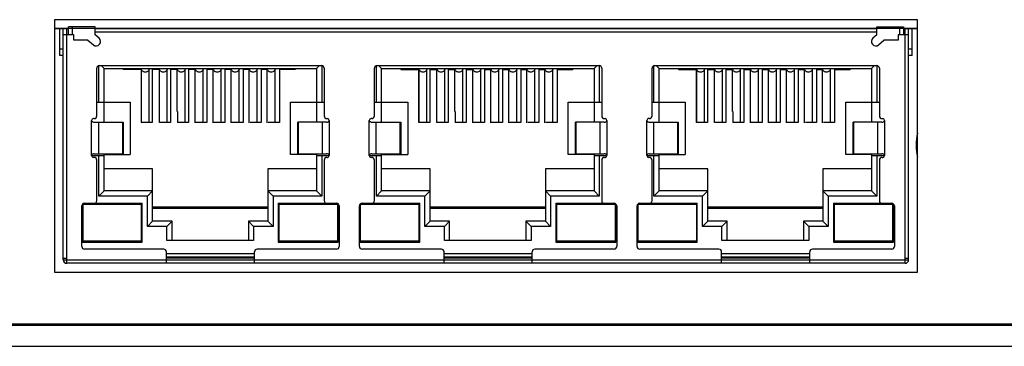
# Model space of a CAD drawing. Header units: millimetres. Extents: x 0 to 891, y -210 to 420.
# Tile 4 of 29: x 293 to 349, y 84 to 102. Entities that reach past the tile are written whole.
import ezdxf

# ---------------------------------------------------------------- set-up
doc = ezdxf.new("R2010")
doc.units = ezdxf.units.MM
doc.header["$LTSCALE"] = 0.01
doc.layers.get('0').update_dxf_attribs({"linetype": 'CONTINUOUS'})
for name, color, linetype in [('02___PRT_ALL_AXES', 7, 'CONTINUOUS'), ('INTF_MAGENTA', 7, 'CONTINUOUS'), ('INTF_YELLOW', 7, 'CONTINUOUS')]:
    doc.layers.add(name, color=color, linetype=linetype)

msp = doc.modelspace()

# ---------------------------------------------------------------- linework, layer by layer
at = {"color": 7, "linetype": 'Continuous'}
for p, q in [((294.79, 102.427), (294.79, 88.127)), ((343.75, 102.427), (294.79, 102.427)), ((343.75, 88.127), (343.75, 102.427)), ((294.79, 101.927), (295.59, 101.927)), ((295.09, 100.402), (295.09, 101.927)), ((295.29, 88.827), (295.29, 101.927)), ((295.49, 88.627), (295.49, 101.927)), ((295.59, 101.577), (295.59, 102.027)), ((297.09, 102.027), (295.59, 102.027)), ((295.79, 102.027), (295.79, 101.577)), ((297.09, 101.577), (297.09, 102.027)), ((297.09, 101.927), (341.45, 101.927)), ((341.45, 101.727), (297.09, 101.727)), ((341.45, 101.577), (341.45, 102.027)), ((341.45, 102.027), (342.95, 102.027)), ((342.75, 101.577), (342.75, 102.027)), ((342.95, 102.027), (342.95, 101.577)), ((342.95, 101.927), (343.75, 101.927)), ((343.05, 88.627), (343.05, 101.927)), ((343.25, 88.827), (343.25, 101.927)), ((343.45, 100.402), (343.45, 101.927)), ((295.89, 101.577), (295.29, 101.577)), ((295.89, 101.26), (295.89, 101.577)), ((296.69, 101.26), (295.89, 101.26)), ((296.69, 101.26), (296.996, 101.003)), ((297.318, 101.386), (297.09, 101.577)), ((341.45, 101.577), (341.222, 101.386)), ((341.544, 101.003), (341.85, 101.26)), ((342.65, 101.26), (341.85, 101.26)), ((342.65, 101.577), (342.65, 101.26)), ((343.25, 101.577), (342.65, 101.577)), ((295.09, 100.777), (295.29, 100.777)), ((343.25, 100.777), (343.45, 100.777)), ((295.29, 100.402), (295.09, 100.402)), ((343.45, 100.402), (343.25, 100.402)), ((297.19, 96.977), (297.19, 99.677)), ((297.3, 97.747), (297.3, 99.819)), ((297.34, 99.827), (309.94, 99.827)), ((297.6, 99.657), (297.43, 99.827)), ((297.6, 96.627), (297.6, 99.657)), ((297.6, 99.657), (309.65, 99.657)), ((298.69, 99.657), (298.69, 99.607)), ((299.71, 99.607), (298.69, 99.607)), ((299.71, 99.607), (299.71, 96.597)), ((299.72, 96.597), (299.72, 99.657)), ((300.17, 96.597), (300.17, 99.657)), ((300.34, 99.607), (300.34, 96.597)), ((300.74, 99.607), (300.34, 99.607)), ((300.74, 96.597), (300.74, 99.657)), ((301.19, 96.597), (301.19, 99.657)), ((301.37, 99.607), (301.37, 96.597)), ((301.76, 99.607), (301.37, 99.607)), ((301.76, 97.237), (301.76, 99.657)), ((302.21, 96.597), (302.21, 99.657)), ((302.4, 99.607), (302.4, 96.597)), ((302.78, 99.607), (302.4, 99.607)), ((302.78, 96.585), (302.78, 99.657)), ((303.23, 96.597), (303.23, 99.657)), ((303.43, 99.607), (303.43, 96.597)), ((303.8, 99.607), (303.43, 99.607)), ((303.8, 96.585), (303.8, 99.657)), ((304.25, 96.597), (304.25, 99.657)), ((304.46, 99.607), (304.46, 96.597)), ((304.82, 99.607), (304.46, 99.607)), ((304.82, 96.585), (304.82, 99.657)), ((305.27, 96.597), (305.27, 99.657)), ((305.49, 99.607), (305.49, 96.597)), ((305.84, 99.607), (305.49, 99.607)), ((305.84, 96.585), (305.84, 99.657)), ((306.29, 96.597), (306.29, 99.657)), ((306.52, 99.607), (306.52, 96.597)), ((306.86, 99.607), (306.52, 99.607)), ((306.86, 96.585), (306.86, 99.657)), ((307.31, 96.597), (307.31, 99.657)), ((307.55, 99.607), (307.55, 96.597)), ((308.44, 99.607), (307.55, 99.607)), ((308.44, 99.657), (308.44, 99.607)), ((309.65, 99.657), (309.82, 99.827)), ((309.65, 99.657), (309.65, 96.627)), ((309.95, 99.827), (309.95, 97.747)), ((310.09, 99.677), (310.09, 96.977)), ((312.94, 96.977), (312.94, 99.677)), ((313.05, 97.747), (313.05, 99.819)), ((313.09, 99.827), (325.69, 99.827)), ((313.35, 99.657), (313.18, 99.827)), ((313.35, 96.627), (313.35, 99.657)), ((313.35, 99.657), (325.4, 99.657)), ((314.44, 99.657), (314.44, 99.607)), ((314.44, 99.607), (315.46, 99.607)), ((315.46, 99.607), (315.46, 96.597)), ((315.47, 96.597), (315.47, 99.657)), ((315.92, 96.597), (315.92, 99.657)), ((316.09, 99.607), (316.09, 96.597)), ((316.09, 99.607), (316.49, 99.607)), ((316.49, 96.597), (316.49, 99.657)), ((316.94, 96.597), (316.94, 99.657)), ((317.12, 99.607), (317.12, 96.597)), ((317.12, 99.607), (317.51, 99.607)), ((317.51, 97.237), (317.51, 99.657)), ((317.96, 96.597), (317.96, 99.657)), ((318.15, 99.607), (318.15, 96.597)), ((318.15, 99.607), (318.53, 99.607)), ((318.53, 96.585), (318.53, 99.657)), ((318.98, 96.597), (318.98, 99.657)), ((319.18, 99.607), (319.18, 96.597)), ((319.18, 99.607), (319.55, 99.607)), ((319.55, 96.585), (319.55, 99.657)), ((320, 96.597), (320, 99.657)), ((320.21, 99.607), (320.21, 96.597)), ((320.21, 99.607), (320.57, 99.607)), ((320.57, 96.585), (320.57, 99.657)), ((321.02, 96.597), (321.02, 99.657)), ((321.24, 99.607), (321.24, 96.597)), ((321.24, 99.607), (321.59, 99.607)), ((321.59, 96.585), (321.59, 99.657)), ((322.04, 96.597), (322.04, 99.657)), ((322.27, 99.607), (322.27, 96.597)), ((322.27, 99.607), (322.61, 99.607)), ((322.61, 96.585), (322.61, 99.657)), ((323.06, 96.597), (323.06, 99.657)), ((323.3, 99.607), (323.3, 96.597)), ((323.3, 99.607), (324.19, 99.607)), ((324.19, 99.657), (324.19, 99.607)), ((325.4, 99.657), (325.57, 99.827)), ((325.4, 99.657), (325.4, 96.627)), ((325.7, 99.827), (325.7, 97.747)), ((325.84, 99.677), (325.84, 96.977)), ((328.69, 96.977), (328.69, 99.677)), ((328.8, 97.747), (328.8, 99.819)), ((328.84, 99.827), (341.44, 99.827)), ((329.1, 99.657), (328.93, 99.827)), ((329.1, 96.627), (329.1, 99.657)), ((329.1, 99.657), (341.15, 99.657)), ((330.19, 99.657), (330.19, 99.607)), ((330.19, 99.607), (331.21, 99.607)), ((331.21, 99.607), (331.21, 96.597)), ((331.22, 96.597), (331.22, 99.657)), ((331.67, 96.597), (331.67, 99.657)), ((331.84, 99.607), (331.84, 96.597)), ((331.84, 99.607), (332.24, 99.607)), ((332.24, 96.597), (332.24, 99.657)), ((332.69, 96.597), (332.69, 99.657)), ((332.87, 99.607), (332.87, 96.597)), ((332.87, 99.607), (333.26, 99.607)), ((333.26, 97.237), (333.26, 99.657)), ((333.71, 96.597), (333.71, 99.657)), ((333.9, 99.607), (333.9, 96.597)), ((333.9, 99.607), (334.28, 99.607)), ((334.28, 96.585), (334.28, 99.657)), ((334.73, 96.597), (334.73, 99.657)), ((334.93, 99.607), (334.93, 96.597)), ((334.93, 99.607), (335.3, 99.607)), ((335.3, 96.585), (335.3, 99.657)), ((335.75, 96.597), (335.75, 99.657)), ((335.96, 99.607), (335.96, 96.597)), ((335.96, 99.607), (336.32, 99.607)), ((336.32, 96.585), (336.32, 99.657)), ((336.77, 96.597), (336.77, 99.657)), ((336.99, 99.607), (336.99, 96.597)), ((336.99, 99.607), (337.34, 99.607)), ((337.34, 96.585), (337.34, 99.657)), ((337.79, 96.597), (337.79, 99.657)), ((338.02, 99.607), (338.02, 96.597)), ((338.02, 99.607), (338.36, 99.607)), ((338.36, 96.585), (338.36, 99.657)), ((338.81, 96.597), (338.81, 99.657)), ((339.05, 99.607), (339.05, 96.597)), ((339.05, 99.607), (339.94, 99.607)), ((339.94, 99.657), (339.94, 99.607)), ((341.15, 99.657), (341.32, 99.827)), ((341.15, 99.657), (341.15, 96.627)), ((341.45, 99.827), (341.45, 97.747)), ((341.59, 99.677), (341.59, 96.977)), ((297.19, 97.747), (299.08, 97.747)), ((299.08, 97.747), (299.08, 94.787)), ((301.77, 97.237), (301.77, 96.597)), ((308.18, 94.787), (308.18, 97.747)), ((308.18, 97.747), (310.09, 97.747)), ((312.94, 97.747), (314.83, 97.747)), ((314.83, 97.747), (314.83, 94.787)), ((317.52, 97.237), (317.52, 96.597)), ((323.93, 94.787), (323.93, 97.747)), ((323.93, 97.747), (325.84, 97.747)), ((328.69, 97.747), (330.58, 97.747)), ((330.58, 97.747), (330.58, 94.787)), ((333.27, 97.237), (333.27, 96.597)), ((339.68, 94.787), (339.68, 97.747)), ((339.68, 97.747), (341.59, 97.747)), ((296.899, 96.727), (296.899, 96.72)), ((296.899, 94.727), (296.899, 96.727)), ((297.04, 96.827), (296.999, 96.827)), ((310.24, 96.827), (310.281, 96.827)), ((310.38, 96.72), (310.381, 96.727)), ((310.381, 96.727), (310.381, 94.727)), ((312.649, 96.727), (312.649, 96.72)), ((312.649, 94.727), (312.649, 96.727)), ((312.79, 96.827), (312.749, 96.827)), ((325.99, 96.827), (326.031, 96.827)), ((326.13, 96.72), (326.131, 96.727)), ((326.131, 96.727), (326.131, 94.727)), ((328.399, 96.727), (328.399, 96.72)), ((328.399, 94.727), (328.399, 96.727)), ((328.54, 96.827), (328.499, 96.827)), ((341.74, 96.827), (341.781, 96.827)), ((341.88, 96.72), (341.881, 96.727)), ((341.881, 96.727), (341.881, 94.727)), ((297.047, 96.627), (298.681, 96.627)), ((297.28, 96.627), (297.28, 94.827)), ((298.661, 94.827), (298.661, 96.627)), ((298.681, 96.627), (298.681, 94.827)), ((300.34, 96.597), (299.71, 96.597)), ((301.37, 96.597), (300.74, 96.597)), ((302.4, 96.597), (301.77, 96.597)), ((303.43, 96.597), (302.8, 96.597)), ((304.46, 96.597), (303.83, 96.597)), ((305.49, 96.597), (304.86, 96.597)), ((306.52, 96.597), (305.89, 96.597)), ((307.55, 96.597), (306.92, 96.597)), ((308.599, 94.827), (308.599, 96.627)), ((310.232, 96.627), (308.599, 96.627)), ((308.619, 96.627), (308.619, 94.827)), ((310, 94.827), (310, 96.627)), ((312.797, 96.627), (314.431, 96.627)), ((313.03, 96.627), (313.03, 94.827)), ((314.411, 94.827), (314.411, 96.627)), ((314.431, 96.627), (314.431, 94.827)), ((316.09, 96.597), (315.46, 96.597)), ((317.12, 96.597), (316.49, 96.597)), ((318.15, 96.597), (317.52, 96.597)), ((319.18, 96.597), (318.55, 96.597)), ((320.21, 96.597), (319.58, 96.597)), ((321.24, 96.597), (320.61, 96.597)), ((322.27, 96.597), (321.64, 96.597)), ((323.3, 96.597), (322.67, 96.597)), ((324.349, 94.827), (324.349, 96.627)), ((325.982, 96.627), (324.349, 96.627)), ((324.369, 96.627), (324.369, 94.827)), ((325.75, 94.827), (325.75, 96.627)), ((328.547, 96.627), (330.181, 96.627)), ((328.78, 96.627), (328.78, 94.827)), ((330.161, 94.827), (330.161, 96.627)), ((330.181, 96.627), (330.181, 94.827)), ((331.84, 96.597), (331.21, 96.597)), ((332.87, 96.597), (332.24, 96.597)), ((333.9, 96.597), (333.27, 96.597)), ((334.93, 96.597), (334.3, 96.597)), ((335.96, 96.597), (335.33, 96.597)), ((336.99, 96.597), (336.36, 96.597)), ((338.02, 96.597), (337.39, 96.597)), ((339.05, 96.597), (338.42, 96.597)), ((340.099, 94.827), (340.099, 96.627)), ((341.732, 96.627), (340.099, 96.627)), ((340.119, 96.627), (340.119, 94.827)), ((341.5, 94.827), (341.5, 96.627)), ((296.899, 94.737), (297.6, 94.737)), ((296.899, 94.734), (296.899, 94.727)), ((297.04, 94.627), (296.999, 94.627)), ((297.047, 94.827), (298.681, 94.827)), ((297.19, 92.177), (297.19, 94.477)), ((297.3, 92.427), (297.3, 94.737)), ((297.6, 92.727), (297.6, 94.827)), ((297.6, 94.787), (299.08, 94.787)), ((309.65, 94.787), (308.18, 94.787)), ((308.599, 94.827), (310.232, 94.827)), ((309.65, 94.827), (309.65, 92.727)), ((309.65, 94.737), (310.381, 94.737)), ((309.95, 94.737), (309.95, 92.427)), ((310.09, 94.477), (310.09, 92.177)), ((310.24, 94.627), (310.281, 94.627)), ((310.381, 94.727), (310.38, 94.734)), ((312.649, 94.737), (313.35, 94.737)), ((312.649, 94.734), (312.649, 94.727)), ((312.79, 94.627), (312.749, 94.627)), ((312.797, 94.827), (314.431, 94.827)), ((312.94, 92.177), (312.94, 94.477)), ((313.05, 92.427), (313.05, 94.737)), ((313.35, 92.727), (313.35, 94.827)), ((313.35, 94.787), (314.83, 94.787)), ((325.4, 94.787), (323.93, 94.787)), ((324.349, 94.827), (325.982, 94.827)), ((325.4, 94.827), (325.4, 92.727)), ((325.4, 94.737), (326.131, 94.737)), ((325.7, 94.737), (325.7, 92.427)), ((325.84, 94.477), (325.84, 92.177)), ((325.99, 94.627), (326.031, 94.627)), ((326.131, 94.727), (326.13, 94.734)), ((328.399, 94.737), (329.1, 94.737)), ((328.399, 94.734), (328.399, 94.727)), ((328.54, 94.627), (328.499, 94.627)), ((328.547, 94.827), (330.181, 94.827)), ((328.69, 92.177), (328.69, 94.477)), ((328.8, 92.427), (328.8, 94.737)), ((329.1, 92.727), (329.1, 94.827)), ((329.1, 94.787), (330.58, 94.787)), ((341.15, 94.787), (339.68, 94.787)), ((340.099, 94.827), (341.732, 94.827)), ((341.15, 94.827), (341.15, 92.727)), ((341.15, 94.737), (341.881, 94.737)), ((341.45, 94.737), (341.45, 92.427)), ((341.59, 94.477), (341.59, 92.177)), ((341.74, 94.627), (341.781, 94.627)), ((341.881, 94.727), (341.88, 94.734)), ((300.36, 93.987), (297.6, 93.987)), ((300.36, 91.017), (300.36, 93.987)), ((306.89, 93.987), (306.89, 91.017)), ((309.65, 93.987), (306.89, 93.987)), ((316.11, 93.987), (313.35, 93.987)), ((316.11, 91.017), (316.11, 93.987)), ((322.64, 93.987), (322.64, 91.017)), ((325.4, 93.987), (322.64, 93.987)), ((331.86, 93.987), (329.1, 93.987)), ((331.86, 91.017), (331.86, 93.987)), ((338.39, 93.987), (338.39, 91.017)), ((341.15, 93.987), (338.39, 93.987)), ((297.6, 92.727), (297.3, 92.427)), ((300.36, 92.727), (297.6, 92.727)), ((300.36, 92.727), (300.06, 92.427)), ((306.89, 92.727), (307.19, 92.427)), ((309.65, 92.727), (306.89, 92.727)), ((309.65, 92.727), (309.95, 92.427)), ((313.35, 92.727), (313.05, 92.427)), ((316.11, 92.727), (313.35, 92.727)), ((316.11, 92.727), (315.81, 92.427)), ((322.64, 92.727), (322.94, 92.427)), ((325.4, 92.727), (322.64, 92.727)), ((325.4, 92.727), (325.7, 92.427)), ((329.1, 92.727), (328.8, 92.427)), ((331.86, 92.727), (329.1, 92.727)), ((331.86, 92.727), (331.56, 92.427)), ((338.39, 92.727), (338.69, 92.427)), ((341.15, 92.727), (338.39, 92.727)), ((341.15, 92.727), (341.45, 92.427)), ((300.06, 92.427), (297.3, 92.427)), ((300.06, 90.717), (300.06, 92.427)), ((307.19, 92.427), (307.19, 90.717)), ((309.95, 92.427), (307.19, 92.427)), ((315.81, 92.427), (313.05, 92.427)), ((315.81, 90.717), (315.81, 92.427)), ((322.94, 92.427), (322.94, 90.717)), ((325.7, 92.427), (322.94, 92.427)), ((331.56, 92.427), (328.8, 92.427)), ((331.56, 90.717), (331.56, 92.427)), ((338.69, 92.427), (338.69, 90.717)), ((341.45, 92.427), (338.69, 92.427)), ((296.34, 89.577), (296.34, 91.877)), ((296.36, 91.947), (296.36, 89.827)), ((296.41, 89.877), (296.41, 91.977)), ((296.41, 91.977), (299.71, 91.977)), ((296.49, 92.027), (299.76, 92.027)), ((297.272, 91.977), (297.293, 92.027)), ((297.36, 91.977), (297.36, 92.027)), ((298.76, 92.027), (298.76, 91.977)), ((298.847, 91.977), (298.827, 92.027)), ((299.71, 91.977), (299.71, 89.877)), ((299.76, 89.827), (299.76, 92.027)), ((300.36, 91.827), (306.89, 91.827)), ((306.89, 91.727), (300.36, 91.727)), ((307.49, 92.027), (307.49, 89.827)), ((307.49, 92.027), (310.79, 92.027)), ((307.54, 89.877), (307.54, 91.977)), ((307.54, 91.977), (310.84, 91.977)), ((308.402, 91.977), (308.423, 92.027)), ((308.49, 91.977), (308.49, 92.027)), ((309.89, 92.027), (309.89, 91.977)), ((309.977, 91.977), (309.957, 92.027)), ((310.84, 91.977), (310.84, 89.877)), ((310.89, 89.827), (310.89, 91.987)), ((310.94, 91.877), (310.94, 89.577)), ((312.09, 89.577), (312.09, 91.877)), ((312.11, 91.947), (312.11, 89.827)), ((312.16, 89.877), (312.16, 91.977)), ((312.16, 91.977), (315.46, 91.977)), ((312.24, 92.027), (315.51, 92.027)), ((313.022, 91.977), (313.043, 92.027)), ((313.11, 91.977), (313.11, 92.027)), ((314.51, 92.027), (314.51, 91.977)), ((314.597, 91.977), (314.577, 92.027)), ((315.46, 91.977), (315.46, 89.877)), ((315.51, 89.827), (315.51, 92.027)), ((316.11, 91.827), (322.64, 91.827)), ((322.64, 91.727), (316.11, 91.727)), ((323.24, 92.027), (323.24, 89.827)), ((323.24, 92.027), (326.54, 92.027)), ((323.29, 89.877), (323.29, 91.977)), ((323.29, 91.977), (326.59, 91.977)), ((324.152, 91.977), (324.173, 92.027)), ((324.24, 91.977), (324.24, 92.027)), ((325.64, 92.027), (325.64, 91.977)), ((325.727, 91.977), (325.707, 92.027)), ((326.59, 91.977), (326.59, 89.877)), ((326.64, 89.827), (326.64, 91.987)), ((326.69, 91.877), (326.69, 89.577)), ((327.84, 89.577), (327.84, 91.877)), ((327.86, 91.947), (327.86, 89.827)), ((327.91, 89.877), (327.91, 91.977)), ((327.91, 91.977), (331.21, 91.977)), ((327.99, 92.027), (331.26, 92.027)), ((328.772, 91.977), (328.793, 92.027)), ((328.86, 91.977), (328.86, 92.027)), ((330.26, 92.027), (330.26, 91.977)), ((330.347, 91.977), (330.327, 92.027)), ((331.21, 91.977), (331.21, 89.877)), ((331.26, 89.827), (331.26, 92.027)), ((331.86, 91.827), (338.39, 91.827)), ((338.39, 91.727), (331.86, 91.727)), ((338.99, 92.027), (338.99, 89.827)), ((338.99, 92.027), (342.29, 92.027)), ((339.04, 89.877), (339.04, 91.977)), ((339.04, 91.977), (342.34, 91.977)), ((339.902, 91.977), (339.923, 92.027)), ((339.99, 91.977), (339.99, 92.027)), ((341.39, 92.027), (341.39, 91.977)), ((341.477, 91.977), (341.457, 92.027)), ((342.34, 91.977), (342.34, 89.877)), ((342.39, 89.827), (342.39, 91.987)), ((342.44, 91.877), (342.44, 89.577)), ((296.41, 91.227), (296.36, 91.227)), ((299.76, 91.227), (299.71, 91.227)), ((307.54, 91.227), (307.49, 91.227)), ((310.89, 91.227), (310.84, 91.227)), ((312.16, 91.227), (312.11, 91.227)), ((315.51, 91.227), (315.46, 91.227)), ((323.29, 91.227), (323.24, 91.227)), ((326.64, 91.227), (326.59, 91.227)), ((327.91, 91.227), (327.86, 91.227)), ((331.26, 91.227), (331.21, 91.227)), ((339.04, 91.227), (338.99, 91.227)), ((342.39, 91.227), (342.34, 91.227)), ((296.41, 90.627), (296.36, 90.627)), ((299.76, 90.627), (299.71, 90.627)), ((300.36, 91.017), (300.06, 90.717)), ((301.16, 90.717), (300.06, 90.717)), ((301.46, 91.017), (300.36, 91.017)), ((301.46, 91.017), (301.16, 90.717)), ((301.16, 89.917), (301.16, 90.717)), ((301.46, 89.917), (301.46, 91.017)), ((305.79, 91.017), (305.79, 89.917)), ((305.79, 91.017), (306.09, 90.717)), ((306.89, 91.017), (305.79, 91.017)), ((306.09, 90.717), (306.09, 89.917)), ((307.19, 90.717), (306.09, 90.717)), ((306.89, 91.017), (307.19, 90.717)), ((307.54, 90.627), (307.49, 90.627)), ((310.89, 90.627), (310.84, 90.627)), ((312.16, 90.627), (312.11, 90.627)), ((315.51, 90.627), (315.46, 90.627)), ((316.11, 91.017), (315.81, 90.717)), ((316.91, 90.717), (315.81, 90.717)), ((317.21, 91.017), (316.11, 91.017)), ((317.21, 91.017), (316.91, 90.717)), ((316.91, 89.917), (316.91, 90.717)), ((317.21, 89.917), (317.21, 91.017)), ((321.54, 91.017), (321.54, 89.917)), ((321.54, 91.017), (321.84, 90.717)), ((322.64, 91.017), (321.54, 91.017)), ((321.84, 90.717), (321.84, 89.917)), ((322.94, 90.717), (321.84, 90.717)), ((322.64, 91.017), (322.94, 90.717)), ((323.29, 90.627), (323.24, 90.627)), ((326.64, 90.627), (326.59, 90.627)), ((327.91, 90.627), (327.86, 90.627)), ((331.26, 90.627), (331.21, 90.627)), ((331.86, 91.017), (331.56, 90.717)), ((332.66, 90.717), (331.56, 90.717)), ((332.96, 91.017), (331.86, 91.017)), ((332.96, 91.017), (332.66, 90.717)), ((332.66, 89.917), (332.66, 90.717)), ((332.96, 89.917), (332.96, 91.017)), ((337.29, 91.017), (337.29, 89.917)), ((337.29, 91.017), (337.59, 90.717)), ((338.39, 91.017), (337.29, 91.017)), ((337.59, 90.717), (337.59, 89.917)), ((338.69, 90.717), (337.59, 90.717)), ((338.39, 91.017), (338.69, 90.717)), ((339.04, 90.627), (338.99, 90.627)), ((342.39, 90.627), (342.34, 90.627)), ((296.36, 89.827), (299.76, 89.827)), ((299.71, 89.877), (296.41, 89.877)), ((300.99, 89.427), (296.49, 89.427)), ((297.293, 89.827), (297.272, 89.877)), ((297.36, 89.827), (297.36, 89.877)), ((298.76, 89.877), (298.76, 89.827)), ((298.827, 89.827), (298.847, 89.877)), ((306.09, 89.917), (301.16, 89.917)), ((310.79, 89.427), (306.29, 89.427)), ((307.49, 89.827), (310.89, 89.827)), ((310.84, 89.877), (307.54, 89.877)), ((308.423, 89.827), (308.402, 89.877)), ((308.49, 89.827), (308.49, 89.877)), ((309.89, 89.877), (309.89, 89.827)), ((309.957, 89.827), (309.977, 89.877)), ((312.11, 89.827), (315.51, 89.827)), ((315.46, 89.877), (312.16, 89.877)), ((316.74, 89.427), (312.24, 89.427)), ((313.043, 89.827), (313.022, 89.877)), ((313.11, 89.827), (313.11, 89.877)), ((314.51, 89.877), (314.51, 89.827)), ((314.577, 89.827), (314.597, 89.877)), ((321.84, 89.917), (316.91, 89.917)), ((326.54, 89.427), (322.04, 89.427)), ((323.24, 89.827), (326.64, 89.827)), ((326.59, 89.877), (323.29, 89.877)), ((324.173, 89.827), (324.152, 89.877)), ((324.24, 89.827), (324.24, 89.877)), ((325.64, 89.877), (325.64, 89.827)), ((325.707, 89.827), (325.727, 89.877)), ((327.86, 89.827), (331.26, 89.827)), ((331.21, 89.877), (327.91, 89.877)), ((332.49, 89.427), (327.99, 89.427)), ((328.793, 89.827), (328.772, 89.877)), ((328.86, 89.827), (328.86, 89.877)), ((330.26, 89.877), (330.26, 89.827)), ((330.327, 89.827), (330.347, 89.877)), ((337.59, 89.917), (332.66, 89.917)), ((342.29, 89.427), (337.79, 89.427)), ((338.99, 89.827), (342.39, 89.827)), ((342.34, 89.877), (339.04, 89.877)), ((339.923, 89.827), (339.902, 89.877)), ((339.99, 89.827), (339.99, 89.877)), ((341.39, 89.877), (341.39, 89.827)), ((341.457, 89.827), (341.477, 89.877)), ((295.29, 88.927), (295.49, 88.927)), ((295.29, 88.827), (343.25, 88.827)), ((301.14, 88.627), (301.14, 89.277)), ((301.14, 89.177), (306.14, 89.177)), ((306.14, 88.977), (301.14, 88.977)), ((306.14, 88.927), (301.14, 88.927)), ((306.14, 88.627), (306.14, 89.277)), ((316.89, 88.627), (316.89, 89.277)), ((316.89, 89.177), (321.89, 89.177)), ((321.89, 88.977), (316.89, 88.977)), ((321.89, 88.927), (316.89, 88.927)), ((321.89, 88.627), (321.89, 89.277)), ((332.64, 88.627), (332.64, 89.277)), ((332.64, 89.177), (337.64, 89.177)), ((337.64, 88.977), (332.64, 88.977)), ((337.64, 88.927), (332.64, 88.927)), ((337.64, 88.627), (337.64, 89.277)), ((343.05, 88.927), (343.25, 88.927)), ((343.05, 88.627), (295.49, 88.627)), ((294.79, 88.127), (343.75, 88.127)), ((367.44, 85.177), (266.94, 85.177)), ((273.19, 85.127), (361.19, 85.127)), ((266.69, 83.927), (367.69, 83.927))]:
    msp.add_line(p, q, dxfattribs=at)
for centre, radius, start, end in [((297.157, 101.194), 0.25, 230, 50), ((341.383, 101.194), 0.25, 130, 310), ((297.34, 99.677), 0.15, 90, 180), ((299.919, 99.663), 0.199, 182.4249, 188.6941), ((300.939, 99.663), 0.199, 181.7804, 188.6928), ((301.959, 99.663), 0.199, 181.7804, 188.6928), ((302.979, 99.663), 0.199, 181.7804, 188.6928), ((303.999, 99.663), 0.199, 181.7804, 188.6928), ((305.019, 99.663), 0.199, 181.7804, 188.6928), ((306.039, 99.663), 0.199, 181.7804, 188.6928), ((307.059, 99.663), 0.199, 181.7804, 188.6928), ((309.94, 99.677), 0.15, 0, 90), ((313.09, 99.677), 0.15, 90, 180), ((315.669, 99.663), 0.199, 182.4249, 188.6941), ((316.689, 99.663), 0.199, 181.7804, 188.6928), ((317.709, 99.663), 0.199, 181.7804, 188.6928), ((318.729, 99.663), 0.199, 181.7804, 188.6928), ((319.749, 99.663), 0.199, 181.7804, 188.6928), ((320.769, 99.663), 0.199, 181.7804, 188.6928), ((321.789, 99.663), 0.199, 181.7804, 188.6928), ((322.809, 99.663), 0.199, 181.7804, 188.6928), ((325.69, 99.677), 0.15, 0, 90), ((328.84, 99.677), 0.15, 90, 180), ((331.419, 99.663), 0.199, 182.4249, 188.6941), ((332.439, 99.663), 0.199, 181.7804, 188.6928), ((333.459, 99.663), 0.199, 181.7804, 188.6928), ((334.479, 99.663), 0.199, 181.7804, 188.6928), ((335.499, 99.663), 0.199, 181.7804, 188.6928), ((336.519, 99.663), 0.199, 181.7804, 188.6928), ((337.539, 99.663), 0.199, 181.7804, 188.6928), ((338.559, 99.663), 0.199, 181.7804, 188.6928), ((341.44, 99.677), 0.15, 0, 90), ((296.999, 96.727), 0.1, 90, 180), ((297.04, 96.977), 0.15, 270, 0), ((310.24, 96.977), 0.15, 180, 270), ((310.281, 96.727), 0.1, 0, 90), ((312.749, 96.727), 0.1, 90, 180), ((312.79, 96.977), 0.15, 270, 0), ((325.99, 96.977), 0.15, 180, 270), ((326.031, 96.727), 0.1, 0, 90), ((328.499, 96.727), 0.1, 90, 180), ((328.54, 96.977), 0.15, 270, 0), ((341.74, 96.977), 0.15, 180, 270), ((341.781, 96.727), 0.1, 0, 90), ((296.999, 94.727), 0.1, 180, 270), ((297.04, 94.477), 0.15, 0, 90), ((310.24, 94.477), 0.15, 90, 180), ((310.281, 94.727), 0.1, 270, 0), ((312.749, 94.727), 0.1, 180, 270), ((312.79, 94.477), 0.15, 0, 90), ((325.99, 94.477), 0.15, 90, 180), ((326.031, 94.727), 0.1, 270, 0), ((328.499, 94.727), 0.1, 180, 270), ((328.54, 94.477), 0.15, 0, 90), ((341.74, 94.477), 0.15, 90, 180), ((341.781, 94.727), 0.1, 270, 0), ((297.04, 92.177), 0.15, 270, 0), ((310.24, 92.177), 0.15, 180, 270), ((312.79, 92.177), 0.15, 270, 0), ((325.99, 92.177), 0.15, 180, 270), ((328.54, 92.177), 0.15, 270, 0), ((341.74, 92.177), 0.15, 180, 270), ((296.49, 91.877), 0.15, 90, 180), ((310.79, 91.877), 0.15, 0, 90), ((312.24, 91.877), 0.15, 90, 180), ((326.54, 91.877), 0.15, 0, 90), ((327.99, 91.877), 0.15, 90, 180), ((342.29, 91.877), 0.15, 0, 90), ((296.49, 89.577), 0.15, 180, 270), ((300.99, 89.277), 0.15, 0, 90), ((306.29, 89.277), 0.15, 90, 180), ((310.79, 89.577), 0.15, 270, 0), ((312.24, 89.577), 0.15, 180, 270), ((316.74, 89.277), 0.15, 0, 90), ((322.04, 89.277), 0.15, 90, 180), ((326.54, 89.577), 0.15, 270, 0), ((327.99, 89.577), 0.15, 180, 270), ((332.49, 89.277), 0.15, 0, 90), ((337.79, 89.277), 0.15, 90, 180), ((342.29, 89.577), 0.15, 270, 0), ((295.49, 88.827), 0.2, 180, 270), ((343.05, 88.827), 0.2, 270, 360)]:
    msp.add_arc(centre, radius, start, end, dxfattribs=at)
for points, knots in [([(299.945, 99.452), (299.918, 99.452), (299.865, 99.461), (299.795, 99.5), (299.744, 99.559), (299.726, 99.608), (299.722, 99.633)], [0, 0, 0, 0, 0.256453, 0.509377, 0.757005, 1, 1, 1, 1]), ([(300.17, 99.657), (300.169, 99.63), (300.156, 99.575), (300.105, 99.507), (300.031, 99.462), (299.974, 99.452), (299.945, 99.452)], [0, 0, 0, 0, 0.242796, 0.489985, 0.742972, 1, 1, 1, 1]), ([(300.965, 99.452), (300.938, 99.452), (300.885, 99.461), (300.815, 99.5), (300.764, 99.559), (300.746, 99.608), (300.742, 99.633)], [0, 0, 0, 0, 0.256453, 0.509377, 0.757005, 1, 1, 1, 1]), ([(301.19, 99.657), (301.189, 99.63), (301.176, 99.575), (301.125, 99.507), (301.051, 99.462), (300.994, 99.452), (300.965, 99.452)], [0, 0, 0, 0, 0.242796, 0.489985, 0.742972, 1, 1, 1, 1]), ([(301.985, 99.452), (301.958, 99.452), (301.905, 99.461), (301.835, 99.5), (301.784, 99.559), (301.766, 99.608), (301.762, 99.633)], [0, 0, 0, 0, 0.256453, 0.509377, 0.757005, 1, 1, 1, 1]), ([(302.21, 99.657), (302.209, 99.63), (302.196, 99.575), (302.145, 99.507), (302.071, 99.462), (302.014, 99.452), (301.985, 99.452)], [0, 0, 0, 0, 0.242796, 0.489985, 0.742972, 1, 1, 1, 1]), ([(303.005, 99.452), (302.978, 99.452), (302.925, 99.461), (302.855, 99.5), (302.804, 99.559), (302.786, 99.608), (302.782, 99.633)], [0, 0, 0, 0, 0.256453, 0.509377, 0.757005, 1, 1, 1, 1]), ([(303.23, 99.657), (303.229, 99.63), (303.216, 99.575), (303.165, 99.507), (303.091, 99.462), (303.034, 99.452), (303.005, 99.452)], [0, 0, 0, 0, 0.242796, 0.489985, 0.742972, 1, 1, 1, 1]), ([(304.025, 99.452), (303.998, 99.452), (303.945, 99.461), (303.875, 99.5), (303.824, 99.559), (303.806, 99.608), (303.802, 99.633)], [0, 0, 0, 0, 0.256453, 0.509377, 0.757005, 1, 1, 1, 1]), ([(304.25, 99.657), (304.249, 99.63), (304.236, 99.575), (304.185, 99.507), (304.111, 99.462), (304.054, 99.452), (304.025, 99.452)], [0, 0, 0, 0, 0.242796, 0.489985, 0.742972, 1, 1, 1, 1]), ([(305.045, 99.452), (305.018, 99.452), (304.965, 99.461), (304.895, 99.5), (304.844, 99.559), (304.826, 99.608), (304.822, 99.633)], [0, 0, 0, 0, 0.256453, 0.509377, 0.757005, 1, 1, 1, 1]), ([(305.27, 99.657), (305.269, 99.63), (305.256, 99.575), (305.205, 99.507), (305.131, 99.462), (305.074, 99.452), (305.045, 99.452)], [0, 0, 0, 0, 0.242796, 0.489985, 0.742972, 1, 1, 1, 1]), ([(306.065, 99.452), (306.038, 99.452), (305.985, 99.461), (305.915, 99.5), (305.864, 99.559), (305.846, 99.608), (305.842, 99.633)], [0, 0, 0, 0, 0.256453, 0.509377, 0.757005, 1, 1, 1, 1]), ([(306.29, 99.657), (306.289, 99.63), (306.276, 99.575), (306.225, 99.507), (306.151, 99.462), (306.094, 99.452), (306.065, 99.452)], [0, 0, 0, 0, 0.242796, 0.489985, 0.742972, 1, 1, 1, 1]), ([(307.085, 99.452), (307.058, 99.452), (307.005, 99.461), (306.935, 99.5), (306.884, 99.559), (306.866, 99.608), (306.862, 99.633)], [0, 0, 0, 0, 0.256453, 0.509377, 0.757005, 1, 1, 1, 1]), ([(307.31, 99.657), (307.309, 99.63), (307.296, 99.575), (307.245, 99.507), (307.171, 99.462), (307.114, 99.452), (307.085, 99.452)], [0, 0, 0, 0, 0.242796, 0.489985, 0.742972, 1, 1, 1, 1]), ([(315.695, 99.452), (315.668, 99.452), (315.615, 99.461), (315.545, 99.5), (315.494, 99.559), (315.476, 99.608), (315.472, 99.633)], [0, 0, 0, 0, 0.256453, 0.509377, 0.757005, 1, 1, 1, 1]), ([(315.92, 99.657), (315.919, 99.63), (315.906, 99.575), (315.855, 99.507), (315.781, 99.462), (315.724, 99.452), (315.695, 99.452)], [0, 0, 0, 0, 0.242796, 0.489985, 0.742972, 1, 1, 1, 1]), ([(316.715, 99.452), (316.688, 99.452), (316.635, 99.461), (316.565, 99.5), (316.514, 99.559), (316.496, 99.608), (316.492, 99.633)], [0, 0, 0, 0, 0.256453, 0.509377, 0.757005, 1, 1, 1, 1]), ([(316.94, 99.657), (316.939, 99.63), (316.926, 99.575), (316.875, 99.507), (316.801, 99.462), (316.744, 99.452), (316.715, 99.452)], [0, 0, 0, 0, 0.242796, 0.489985, 0.742972, 1, 1, 1, 1]), ([(317.735, 99.452), (317.708, 99.452), (317.655, 99.461), (317.585, 99.5), (317.534, 99.559), (317.516, 99.608), (317.512, 99.633)], [0, 0, 0, 0, 0.256453, 0.509377, 0.757005, 1, 1, 1, 1]), ([(317.96, 99.657), (317.959, 99.63), (317.946, 99.575), (317.895, 99.507), (317.821, 99.462), (317.764, 99.452), (317.735, 99.452)], [0, 0, 0, 0, 0.242796, 0.489985, 0.742972, 1, 1, 1, 1]), ([(318.755, 99.452), (318.728, 99.452), (318.675, 99.461), (318.605, 99.5), (318.554, 99.559), (318.536, 99.608), (318.532, 99.633)], [0, 0, 0, 0, 0.256453, 0.509377, 0.757005, 1, 1, 1, 1]), ([(318.98, 99.657), (318.979, 99.63), (318.966, 99.575), (318.915, 99.507), (318.841, 99.462), (318.784, 99.452), (318.755, 99.452)], [0, 0, 0, 0, 0.242796, 0.489985, 0.742972, 1, 1, 1, 1]), ([(319.775, 99.452), (319.748, 99.452), (319.695, 99.461), (319.625, 99.5), (319.574, 99.559), (319.556, 99.608), (319.552, 99.633)], [0, 0, 0, 0, 0.256453, 0.509377, 0.757005, 1, 1, 1, 1]), ([(320, 99.657), (319.999, 99.63), (319.986, 99.575), (319.935, 99.507), (319.861, 99.462), (319.804, 99.452), (319.775, 99.452)], [0, 0, 0, 0, 0.242796, 0.489985, 0.742972, 1, 1, 1, 1]), ([(320.795, 99.452), (320.768, 99.452), (320.715, 99.461), (320.645, 99.5), (320.594, 99.559), (320.576, 99.608), (320.572, 99.633)], [0, 0, 0, 0, 0.256453, 0.509377, 0.757005, 1, 1, 1, 1]), ([(321.02, 99.657), (321.019, 99.63), (321.006, 99.575), (320.955, 99.507), (320.881, 99.462), (320.824, 99.452), (320.795, 99.452)], [0, 0, 0, 0, 0.242796, 0.489985, 0.742972, 1, 1, 1, 1]), ([(321.815, 99.452), (321.788, 99.452), (321.735, 99.461), (321.665, 99.5), (321.614, 99.559), (321.596, 99.608), (321.592, 99.633)], [0, 0, 0, 0, 0.256453, 0.509377, 0.757005, 1, 1, 1, 1]), ([(322.04, 99.657), (322.039, 99.63), (322.026, 99.575), (321.975, 99.507), (321.901, 99.462), (321.844, 99.452), (321.815, 99.452)], [0, 0, 0, 0, 0.242796, 0.489985, 0.742972, 1, 1, 1, 1]), ([(322.835, 99.452), (322.808, 99.452), (322.755, 99.461), (322.685, 99.5), (322.634, 99.559), (322.616, 99.608), (322.612, 99.633)], [0, 0, 0, 0, 0.256453, 0.509377, 0.757005, 1, 1, 1, 1]), ([(323.06, 99.657), (323.059, 99.63), (323.046, 99.575), (322.995, 99.507), (322.921, 99.462), (322.864, 99.452), (322.835, 99.452)], [0, 0, 0, 0, 0.242796, 0.489985, 0.742972, 1, 1, 1, 1]), ([(331.445, 99.452), (331.418, 99.452), (331.365, 99.461), (331.295, 99.5), (331.244, 99.559), (331.226, 99.608), (331.222, 99.633)], [0, 0, 0, 0, 0.256453, 0.509377, 0.757005, 1, 1, 1, 1]), ([(331.67, 99.657), (331.669, 99.63), (331.656, 99.575), (331.605, 99.507), (331.531, 99.462), (331.474, 99.452), (331.445, 99.452)], [0, 0, 0, 0, 0.242796, 0.489985, 0.742972, 1, 1, 1, 1]), ([(332.465, 99.452), (332.438, 99.452), (332.385, 99.461), (332.315, 99.5), (332.264, 99.559), (332.246, 99.608), (332.242, 99.633)], [0, 0, 0, 0, 0.256453, 0.509377, 0.757005, 1, 1, 1, 1]), ([(332.69, 99.657), (332.689, 99.63), (332.676, 99.575), (332.625, 99.507), (332.551, 99.462), (332.494, 99.452), (332.465, 99.452)], [0, 0, 0, 0, 0.242796, 0.489985, 0.742972, 1, 1, 1, 1]), ([(333.485, 99.452), (333.458, 99.452), (333.405, 99.461), (333.335, 99.5), (333.284, 99.559), (333.266, 99.608), (333.262, 99.633)], [0, 0, 0, 0, 0.256453, 0.509377, 0.757005, 1, 1, 1, 1]), ([(333.71, 99.657), (333.709, 99.63), (333.696, 99.575), (333.645, 99.507), (333.571, 99.462), (333.514, 99.452), (333.485, 99.452)], [0, 0, 0, 0, 0.242796, 0.489985, 0.742972, 1, 1, 1, 1]), ([(334.505, 99.452), (334.478, 99.452), (334.425, 99.461), (334.355, 99.5), (334.304, 99.559), (334.286, 99.608), (334.282, 99.633)], [0, 0, 0, 0, 0.256453, 0.509377, 0.757005, 1, 1, 1, 1]), ([(334.73, 99.657), (334.729, 99.63), (334.716, 99.575), (334.665, 99.507), (334.591, 99.462), (334.534, 99.452), (334.505, 99.452)], [0, 0, 0, 0, 0.242796, 0.489985, 0.742972, 1, 1, 1, 1]), ([(335.525, 99.452), (335.498, 99.452), (335.445, 99.461), (335.375, 99.5), (335.324, 99.559), (335.306, 99.608), (335.302, 99.633)], [0, 0, 0, 0, 0.256453, 0.509377, 0.757005, 1, 1, 1, 1]), ([(335.75, 99.657), (335.749, 99.63), (335.736, 99.575), (335.685, 99.507), (335.611, 99.462), (335.554, 99.452), (335.525, 99.452)], [0, 0, 0, 0, 0.242796, 0.489985, 0.742972, 1, 1, 1, 1]), ([(336.545, 99.452), (336.518, 99.452), (336.465, 99.461), (336.395, 99.5), (336.344, 99.559), (336.326, 99.608), (336.322, 99.633)], [0, 0, 0, 0, 0.256453, 0.509377, 0.757005, 1, 1, 1, 1]), ([(336.77, 99.657), (336.769, 99.63), (336.756, 99.575), (336.705, 99.507), (336.631, 99.462), (336.574, 99.452), (336.545, 99.452)], [0, 0, 0, 0, 0.242796, 0.489985, 0.742972, 1, 1, 1, 1]), ([(337.565, 99.452), (337.538, 99.452), (337.485, 99.461), (337.415, 99.5), (337.364, 99.559), (337.346, 99.608), (337.342, 99.633)], [0, 0, 0, 0, 0.256453, 0.509377, 0.757005, 1, 1, 1, 1]), ([(337.79, 99.657), (337.789, 99.63), (337.776, 99.575), (337.725, 99.507), (337.651, 99.462), (337.594, 99.452), (337.565, 99.452)], [0, 0, 0, 0, 0.242796, 0.489985, 0.742972, 1, 1, 1, 1]), ([(338.585, 99.452), (338.558, 99.452), (338.505, 99.461), (338.435, 99.5), (338.384, 99.559), (338.366, 99.608), (338.362, 99.633)], [0, 0, 0, 0, 0.256453, 0.509377, 0.757005, 1, 1, 1, 1]), ([(338.81, 99.657), (338.809, 99.63), (338.796, 99.575), (338.745, 99.507), (338.671, 99.462), (338.614, 99.452), (338.585, 99.452)], [0, 0, 0, 0, 0.242796, 0.489985, 0.742972, 1, 1, 1, 1]), ([(296.936, 96.662), (296.944, 96.656), (296.978, 96.635), (297.018, 96.628), (297.047, 96.627)], [0, 0, 0, 0, 0.256915, 1, 1, 1, 1]), ([(310.232, 96.627), (310.263, 96.628), (310.324, 96.638), (310.377, 96.69), (310.38, 96.72)], [0, 0, 0, 0, 0.499237, 1, 1, 1, 1]), ([(312.686, 96.662), (312.694, 96.656), (312.728, 96.635), (312.768, 96.628), (312.797, 96.627)], [0, 0, 0, 0, 0.256915, 1, 1, 1, 1]), ([(325.982, 96.627), (326.013, 96.628), (326.074, 96.638), (326.127, 96.69), (326.13, 96.72)], [0, 0, 0, 0, 0.499237, 1, 1, 1, 1]), ([(328.436, 96.662), (328.444, 96.656), (328.478, 96.635), (328.518, 96.628), (328.547, 96.627)], [0, 0, 0, 0, 0.256915, 1, 1, 1, 1]), ([(341.732, 96.627), (341.763, 96.628), (341.824, 96.638), (341.877, 96.69), (341.88, 96.72)], [0, 0, 0, 0, 0.499237, 1, 1, 1, 1]), ([(297.047, 94.827), (297.017, 94.826), (296.956, 94.817), (296.902, 94.765), (296.9, 94.734)], [0, 0, 0, 0, 0.499237, 1, 1, 1, 1]), ([(310.344, 94.792), (310.336, 94.799), (310.302, 94.819), (310.262, 94.826), (310.232, 94.827)], [0, 0, 0, 0, 0.256915, 1, 1, 1, 1]), ([(312.797, 94.827), (312.767, 94.826), (312.706, 94.817), (312.652, 94.765), (312.65, 94.734)], [0, 0, 0, 0, 0.499237, 1, 1, 1, 1]), ([(326.094, 94.792), (326.086, 94.799), (326.052, 94.819), (326.012, 94.826), (325.982, 94.827)], [0, 0, 0, 0, 0.256915, 1, 1, 1, 1]), ([(328.547, 94.827), (328.517, 94.826), (328.456, 94.817), (328.402, 94.765), (328.4, 94.734)], [0, 0, 0, 0, 0.499237, 1, 1, 1, 1]), ([(341.844, 94.792), (341.836, 94.799), (341.802, 94.819), (341.762, 94.826), (341.732, 94.827)], [0, 0, 0, 0, 0.256915, 1, 1, 1, 1])]:
    msp.add_open_spline(points, degree=3, knots=knots, dxfattribs=at)
for points in [[(296.9, 96.72), (296.902, 96.697), (296.918, 96.676), (296.936, 96.662)], [(312.65, 96.72), (312.652, 96.697), (312.668, 96.676), (312.686, 96.662)], [(328.4, 96.72), (328.402, 96.697), (328.418, 96.676), (328.436, 96.662)], [(310.38, 94.734), (310.378, 94.757), (310.362, 94.778), (310.344, 94.792)], [(326.13, 94.734), (326.128, 94.757), (326.112, 94.778), (326.094, 94.792)], [(341.88, 94.734), (341.878, 94.757), (341.862, 94.778), (341.844, 94.792)]]:
    msp.add_open_spline(points, degree=3, dxfattribs=at)
at = {"layer": '02___PRT_ALL_AXES', "color": 7, "linetype": 'Continuous'}
msp.add_arc((346.85, 95.327), 3.175, 167.6671, 192.3329, dxfattribs=at)
at = {"layer": 'INTF_MAGENTA', "color": 6, "linetype": 'Continuous'}
for p, q in [((295.59, 101.927), (294.79, 101.927)), ((343.75, 101.927), (342.95, 101.927))]:
    msp.add_line(p, q, dxfattribs=at)
at = {"layer": 'INTF_YELLOW', "color": 2, "linetype": 'Continuous'}
msp.add_line((343.23, 101.927), (295.29, 101.927), dxfattribs=at)

doc.saveas('drawing.dxf')
